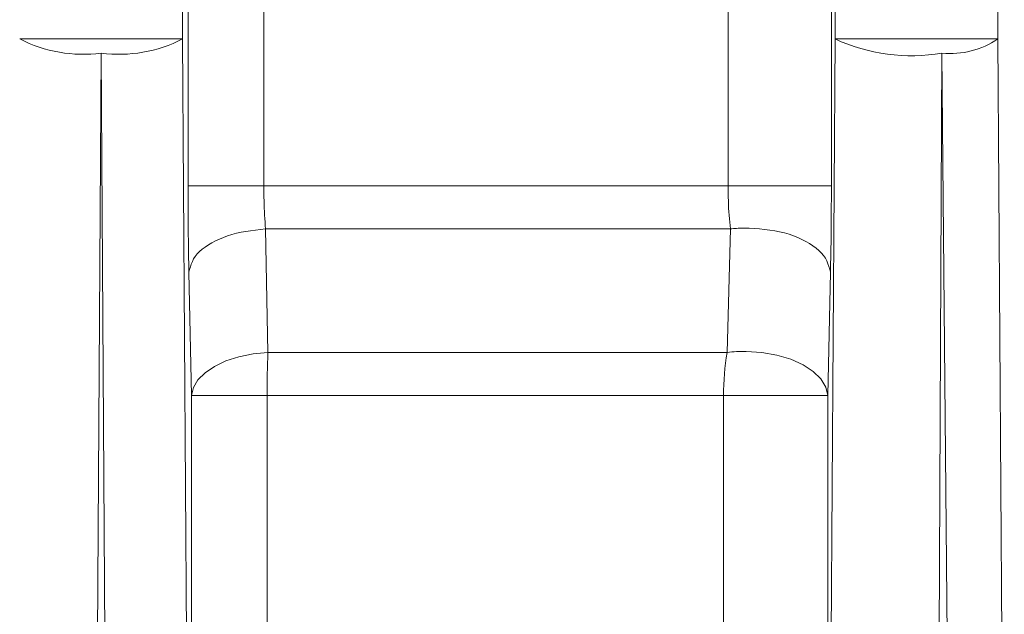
# Model space of a CAD drawing. Extents: x 193 to 943, y 26 to 526.
# Tile 44 of 207: x 358.174 to 358.778, y 93.05 to 93.415. Entities that reach past the tile are written whole.
import ezdxf

# ---------------------------------------------------------------- set-up
doc = ezdxf.new("R2010")
doc.units = 0
doc.layers.get('0').update_dxf_attribs({"lineweight": 25})
doc.layers.add('KG4_HLS_SYA', color=7, linetype='Continuous', lineweight=25)

# ---------------------------------------------------------------- blocks, each defined once
blk = doc.blocks.new('Kreis-A069I0EO7N', base_point=(358.17398, 93.39392))
at = {"color": 0, "lineweight": -2}
blk.add_ellipse((358.21291, 93.47918), major_axis=(-0.03892, -0.07585), ratio=1, start_param=0, end_param=0.604063, dxfattribs=at)
blk = doc.blocks.new('Kreis-A069I0EQ7N', base_point=(358.22397, 93.39394))
at = {"color": 0, "lineweight": -2}
blk.add_ellipse((358.23501, 93.47918), major_axis=(-0.01105, -0.08453), ratio=1, start_param=0, end_param=0.604065, dxfattribs=at)
blk = doc.blocks.new('Spline-A069I0FG7N', base_point=(358.27722, 93.26032))
at = {"color": 0, "lineweight": -2}
for p, q in [((358.27724, 93.3092), (358.27723, 93.31332)), ((358.27725, 93.30509), (358.27724, 93.3092)), ((358.27727, 93.301), (358.27725, 93.30509)), ((358.27728, 93.29695), (358.27727, 93.301)), ((358.27731, 93.29294), (358.27728, 93.29695)), ((358.27734, 93.28898), (358.27731, 93.29294)), ((358.27739, 93.28404), (358.27734, 93.28898)), ((358.27745, 93.27919), (358.27739, 93.28404)), ((358.27752, 93.27441), (358.27745, 93.27919)), ((358.2776, 93.26969), (358.27752, 93.27441)), ((358.27768, 93.265), (358.2776, 93.26969)), ((358.27776, 93.26032), (358.27768, 93.265))]:
    blk.add_line(p, q, dxfattribs=at)
blk = doc.blocks.new('Kreis-A069I0G27N', base_point=(358.67398, 93.39306))
at = {"color": 0, "lineweight": -2}
blk.add_ellipse((358.72078, 93.50469), major_axis=(-0.04679, -0.10135), ratio=1, start_param=0, end_param=0.601821, dxfattribs=at)
blk = doc.blocks.new('Kreis-A069I0G47N', base_point=(358.73959, 93.3944))
at = {"color": 0, "lineweight": -2}
blk.add_ellipse((358.74469, 93.44672), major_axis=(-0.0051, -0.05207), ratio=1, start_param=0, end_param=0.690629, dxfattribs=at)
blk = doc.blocks.new('Spline-A069I0HK7N', base_point=(358.67123, 93.26032))
at = {"color": 0, "lineweight": -2}
for p, q in [((358.67174, 93.30507), (358.67176, 93.30919)), ((358.67176, 93.30919), (358.67177, 93.31332)), ((358.67173, 93.30097), (358.67174, 93.30507)), ((358.67169, 93.2929), (358.67171, 93.29691)), ((358.67171, 93.29691), (358.67173, 93.30097)), ((358.67166, 93.28894), (358.67169, 93.2929)), ((358.67161, 93.284), (358.67166, 93.28894)), ((358.67147, 93.27438), (358.67154, 93.27915)), ((358.67154, 93.27915), (358.67161, 93.284)), ((358.67139, 93.26967), (358.67147, 93.27438)), ((358.67131, 93.26499), (358.67139, 93.26967)), ((358.67122, 93.26032), (358.67131, 93.26499))]:
    blk.add_line(p, q, dxfattribs=at)
blk = doc.blocks.new('Spline-A069I0IK7N', base_point=(358.27722, 93.31332))
at = {"color": 0, "lineweight": -2}
for p, q in [((358.27723, 93.31332), (358.27767, 93.31332)), ((358.27767, 93.31332), (358.27815, 93.31332)), ((358.27815, 93.31332), (358.2787, 93.31332)), ((358.2787, 93.31332), (358.27936, 93.31332)), ((358.27936, 93.31332), (358.28018, 93.31332)), ((358.28018, 93.31332), (358.28118, 93.31332)), ((358.28118, 93.31332), (358.28239, 93.31332)), ((358.28239, 93.31332), (358.28382, 93.31332)), ((358.28382, 93.31332), (358.28543, 93.31332)), ((358.28543, 93.31332), (358.28722, 93.31332)), ((358.28722, 93.31332), (358.28916, 93.31332)), ((358.28916, 93.31332), (358.29124, 93.31332)), ((358.29124, 93.31332), (358.29344, 93.31332)), ((358.29344, 93.31332), (358.29576, 93.31332)), ((358.29576, 93.31332), (358.29819, 93.31332)), ((358.29819, 93.31332), (358.30073, 93.31332)), ((358.30073, 93.31332), (358.30336, 93.31332)), ((358.30336, 93.31332), (358.30608, 93.31332)), ((358.30608, 93.31332), (358.30889, 93.31332)), ((358.30889, 93.31332), (358.31177, 93.31332)), ((358.31177, 93.31332), (358.31471, 93.31332)), ((358.31471, 93.31332), (358.31769, 93.31332)), ((358.31769, 93.31332), (358.32071, 93.31332)), ((358.32071, 93.31332), (358.32373, 93.31332))]:
    blk.add_line(p, q, dxfattribs=at)
blk = doc.blocks.new('Spline-A069I0IM7N', base_point=(358.27777, 93.26032))
at = {"color": 0, "lineweight": -2}
for p, q in [((358.30413, 93.28343), (358.30689, 93.28416)), ((358.30689, 93.28416), (358.30973, 93.28479)), ((358.30973, 93.28479), (358.31265, 93.28531)), ((358.31265, 93.28531), (358.31562, 93.28576)), ((358.31562, 93.28576), (358.31864, 93.28615)), ((358.31864, 93.28615), (358.32168, 93.28649)), ((358.32168, 93.28649), (358.32475, 93.28682)), ((358.28975, 93.27702), (358.29185, 93.27828)), ((358.29185, 93.27828), (358.29409, 93.27947)), ((358.29409, 93.27947), (358.29644, 93.28059)), ((358.29644, 93.28059), (358.2989, 93.28163)), ((358.2989, 93.28163), (358.30146, 93.28258)), ((358.30146, 93.28258), (358.30413, 93.28343)), ((358.28291, 93.27146), (358.28435, 93.27292)), ((358.28435, 93.27292), (358.28598, 93.27434)), ((358.28598, 93.27434), (358.28778, 93.27571)), ((358.28778, 93.27571), (358.28975, 93.27702)), ((358.27921, 93.26523), (358.27987, 93.26683)), ((358.27987, 93.26683), (358.28068, 93.26841)), ((358.28068, 93.26841), (358.28169, 93.26995)), ((358.28169, 93.26995), (358.28291, 93.27146)), ((358.27776, 93.26032), (358.2782, 93.26197)), ((358.2782, 93.26197), (358.27866, 93.2636)), ((358.27866, 93.2636), (358.27921, 93.26523))]:
    blk.add_line(p, q, dxfattribs=at)
blk = doc.blocks.new('Spline-A069I0IO7N', base_point=(358.32373, 93.28682))
at = {"color": 0, "lineweight": -2}
for p, q in [((358.32375, 93.311), (358.32373, 93.31332)), ((358.32378, 93.30868), (358.32375, 93.311)), ((358.32381, 93.30638), (358.32378, 93.30868)), ((358.32386, 93.30411), (358.32381, 93.30638)), ((358.32391, 93.30186), (358.32386, 93.30411)), ((358.32399, 93.29966), (358.32391, 93.30186)), ((358.32408, 93.29745), (358.32399, 93.29966)), ((358.32419, 93.29527), (358.32408, 93.29745)), ((358.32432, 93.29313), (358.32419, 93.29527)), ((358.32446, 93.29102), (358.32432, 93.29313)), ((358.3246, 93.28891), (358.32446, 93.29102)), ((358.32475, 93.28682), (358.3246, 93.28891))]:
    blk.add_line(p, q, dxfattribs=at)
blk = doc.blocks.new('Polylinie-A069I0J67N', base_point=(358.27942, 93.18462))
at = {"color": 0, "lineweight": -2}
for p, q in [((358.30046, 93.20586), (358.29346, 93.20255)), ((358.30845, 93.20844), (358.30046, 93.20586)), ((358.31714, 93.21021), (358.30845, 93.20844)), ((358.32626, 93.21112), (358.31714, 93.21021)), ((358.29346, 93.20255), (358.28769, 93.19863)), ((358.28333, 93.19423), (358.28055, 93.18951)), ((358.28769, 93.19863), (358.28333, 93.19423)), ((358.28055, 93.18951), (358.27943, 93.18462))]:
    blk.add_line(p, q, dxfattribs=at)
blk = doc.blocks.new('Spline-A069I0JQ7N', base_point=(358.60843, 93.28682))
at = {"color": 0, "lineweight": -2}
for p, q in [((358.60842, 93.31332), (358.60846, 93.31098)), ((358.60846, 93.31098), (358.60849, 93.30865)), ((358.60849, 93.30865), (358.60854, 93.30634)), ((358.60854, 93.30634), (358.6086, 93.30406)), ((358.6086, 93.30406), (358.60867, 93.30181)), ((358.60867, 93.30181), (358.60877, 93.2996)), ((358.60877, 93.2996), (358.6089, 93.29739)), ((358.6089, 93.29739), (358.60906, 93.29522)), ((358.60906, 93.29522), (358.60923, 93.29309)), ((358.60923, 93.29309), (358.60941, 93.29098)), ((358.60941, 93.29098), (358.60961, 93.2889)), ((358.60961, 93.2889), (358.60981, 93.28682))]:
    blk.add_line(p, q, dxfattribs=at)
blk = doc.blocks.new('Spline-A069I0JU7N', base_point=(358.62125, 93.26032))
at = {"color": 0, "lineweight": -2}
for p, q in [((358.62125, 93.28736), (358.62446, 93.28711)), ((358.62446, 93.28711), (358.62766, 93.28683)), ((358.62766, 93.28683), (358.63083, 93.28652)), ((358.63083, 93.28652), (358.63396, 93.28613)), ((358.63396, 93.28613), (358.63703, 93.28566)), ((358.63703, 93.28566), (358.64004, 93.28508)), ((358.64004, 93.28508), (358.64297, 93.28436)), ((358.64297, 93.28436), (358.6458, 93.28353)), ((358.6458, 93.28353), (358.64854, 93.28258)), ((358.64854, 93.28258), (358.65117, 93.28153)), ((358.65117, 93.28153), (358.65368, 93.28039)), ((358.65368, 93.28039), (358.65608, 93.27916)), ((358.65608, 93.27916), (358.65834, 93.27787)), ((358.65834, 93.27787), (358.66045, 93.27651)), ((358.66045, 93.27651), (358.66239, 93.27509)), ((358.66239, 93.27509), (358.66414, 93.27361)), ((358.66414, 93.27361), (358.66569, 93.27207)), ((358.66569, 93.27207), (358.667, 93.27049)), ((358.667, 93.27049), (358.66808, 93.26886)), ((358.66808, 93.26886), (358.66896, 93.2672)), ((358.66896, 93.2672), (358.66967, 93.26551)), ((358.66967, 93.26551), (358.67025, 93.26379)), ((358.67025, 93.26379), (358.67076, 93.26206)), ((358.67076, 93.26206), (358.67122, 93.26032))]:
    blk.add_line(p, q, dxfattribs=at)
blk = doc.blocks.new('Spline-A069I0JW7N', base_point=(358.6218, 93.31332))
at = {"color": 0, "lineweight": -2}
for p, q in [((358.6218, 93.31332), (358.625, 93.31332)), ((358.625, 93.31332), (358.62818, 93.31332)), ((358.62818, 93.31332), (358.63134, 93.31332)), ((358.63134, 93.31332), (358.63446, 93.31332)), ((358.63446, 93.31332), (358.63753, 93.31332)), ((358.63753, 93.31332), (358.64053, 93.31332)), ((358.64053, 93.31332), (358.64344, 93.31332)), ((358.64344, 93.31332), (358.64627, 93.31332)), ((358.64627, 93.31332), (358.649, 93.31332)), ((358.649, 93.31332), (358.65163, 93.31332)), ((358.65163, 93.31332), (358.65414, 93.31332)), ((358.65414, 93.31332), (358.65653, 93.31332)), ((358.65653, 93.31332), (358.65879, 93.31332)), ((358.65879, 93.31332), (358.6609, 93.31332)), ((358.6609, 93.31332), (358.66284, 93.31332)), ((358.66284, 93.31332), (358.6646, 93.31332)), ((358.6646, 93.31332), (358.66615, 93.31332)), ((358.66615, 93.31332), (358.66747, 93.31332)), ((358.66747, 93.31332), (358.66856, 93.31332)), ((358.66856, 93.31332), (358.66945, 93.31332)), ((358.66945, 93.31332), (358.67017, 93.31332)), ((358.67017, 93.31332), (358.67077, 93.31332)), ((358.67077, 93.31332), (358.67129, 93.31332)), ((358.67129, 93.31332), (358.67177, 93.31332))]:
    blk.add_line(p, q, dxfattribs=at)
blk = doc.blocks.new('Spline-A069I0JY7N', base_point=(358.6098, 93.28682))
at = {"color": 0, "lineweight": -2}
for p, q in [((358.60981, 93.28682), (358.61075, 93.28691)), ((358.61075, 93.28691), (358.6117, 93.287)), ((358.6117, 93.287), (358.61264, 93.28708)), ((358.61264, 93.28708), (358.61359, 93.28715)), ((358.61359, 93.28715), (358.61454, 93.28722)), ((358.61454, 93.28722), (358.61549, 93.28727)), ((358.61549, 93.28727), (358.61645, 93.28731)), ((358.61645, 93.28731), (358.6174, 93.28733)), ((358.6174, 93.28733), (358.61836, 93.28735)), ((358.61836, 93.28735), (358.61932, 93.28735)), ((358.61932, 93.28735), (358.62029, 93.28736)), ((358.62029, 93.28736), (358.62125, 93.28736))]:
    blk.add_line(p, q, dxfattribs=at)
blk = doc.blocks.new('Polylinie-A069I0KA7N', base_point=(358.27951, 93.18462))
at = {"color": 0, "lineweight": -2}
for p, q in [((358.28088, 93.18462), (358.2795, 93.18462)), ((358.2838, 93.18462), (358.28088, 93.18462)), ((358.28818, 93.18462), (358.2838, 93.18462)), ((358.29388, 93.18462), (358.28818, 93.18462)), ((358.30071, 93.18462), (358.29388, 93.18462)), ((358.30846, 93.18462), (358.30071, 93.18462)), ((358.31688, 93.18462), (358.30846, 93.18462)), ((358.3257, 93.18462), (358.31688, 93.18462))]:
    blk.add_line(p, q, dxfattribs=at)
blk = doc.blocks.new('Spline-A069I0KC7N', base_point=(358.27942, 93.18462))
at = {"color": 0, "lineweight": -2}
for p, q in [((358.27944, 93.18462), (358.27943, 93.18462)), ((358.27943, 93.18462), (358.27943, 93.18462)), ((358.27943, 93.18462), (358.27943, 93.18462)), ((358.27945, 93.18462), (358.27944, 93.18462)), ((358.27944, 93.18462), (358.27944, 93.18462)), ((358.27946, 93.18462), (358.27945, 93.18462)), ((358.27945, 93.18462), (358.27945, 93.18462)), ((358.27947, 93.18462), (358.27946, 93.18462)), ((358.27948, 93.18462), (358.27947, 93.18462)), ((358.27949, 93.18462), (358.27948, 93.18462)), ((358.27948, 93.18462), (358.27948, 93.18462)), ((358.2795, 93.18462), (358.27949, 93.18462))]:
    blk.add_line(p, q, dxfattribs=at)
blk = doc.blocks.new('Kreis-A069I0KE7N', base_point=(358.32571, 93.18462))
at = {"color": 0, "lineweight": -2}
blk.add_ellipse((358.91206, 93.18543), major_axis=(-0.5858, 0.02568), ratio=1, start_param=0, end_param=0.045201, dxfattribs=at)
blk = doc.blocks.new('Polylinie-A069I0KG7N', base_point=(358.61954, 93.18462))
at = {"color": 0, "lineweight": -2}
for p, q in [((358.62912, 93.21104), (358.61955, 93.21169)), ((358.63834, 93.20941), (358.62912, 93.21104)), ((358.64686, 93.20686), (358.63834, 93.20941)), ((358.65438, 93.20349), (358.64686, 93.20686)), ((358.6606, 93.19942), (358.65438, 93.20349)), ((358.6653, 93.1948), (358.6606, 93.19942)), ((358.66831, 93.18981), (358.6653, 93.1948)), ((358.66952, 93.18462), (358.66831, 93.18981))]:
    blk.add_line(p, q, dxfattribs=at)
blk = doc.blocks.new('Kreis-A069I0KI7N', base_point=(358.60779, 93.21111))
at = {"color": 0, "lineweight": -2}
blk.add_ellipse((358.61806, 93.12126), major_axis=(0.00149, 0.09043), ratio=1, start_param=0, end_param=0.130404, dxfattribs=at)
blk = doc.blocks.new('Kreis-A069I0LC7N', base_point=(358.60568, 93.18462))
at = {"color": 0, "lineweight": -2}
blk.add_ellipse((358.76367, 93.18538), major_axis=(-0.15589, 0.02574), ratio=1, start_param=0, end_param=0.168427, dxfattribs=at)

msp = doc.modelspace()

# ---------------------------------------------------------------- linework, layer by layer
at = {"layer": 'KG4_HLS_SYA', "color": 8, "linetype": 'Continuous', "lineweight": 9, "ltscale": 0.13, "true_color": 0x808080}
for p, q in [((358.27393, 97.21237), (358.27393, 93.40333)), ((358.67399, 93.40333), (358.67399, 97.21125)), ((358.77393, 97.21346), (358.77393, 93.40333)), ((358.27723, 93.31332), (358.27723, 97.18494)), ((358.32373, 97.18494), (358.32373, 93.31332)), ((358.60842, 93.31332), (358.60842, 97.18494)), ((358.67177, 97.18494), (358.67177, 93.31332)), ((358.17399, 93.40333), (358.27393, 93.40333)), ((358.27754, 92.81676), (358.27393, 93.40333)), ((358.67399, 93.40333), (358.67022, 92.81837)), ((358.67399, 93.40333), (358.77393, 93.40333)), ((358.77781, 92.8156), (358.77393, 93.40333)), ((358.22032, 92.82216), (358.22396, 93.39465)), ((358.22396, 93.39465), (358.2276, 92.82216)), ((358.73685, 92.82216), (358.73959, 93.39465)), ((358.73959, 93.39465), (358.74457, 92.82216)), ((358.32373, 93.31332), (358.60842, 93.31332)), ((358.60842, 93.31332), (358.6218, 93.31332)), ((358.32626, 93.21112), (358.32475, 93.28682)), ((358.60981, 93.28682), (358.32475, 93.28682)), ((358.60981, 93.28682), (358.60778, 93.21112)), ((358.27776, 93.26032), (358.27943, 93.18462)), ((358.66952, 93.18462), (358.67122, 93.26032)), ((358.32626, 93.21112), (358.60778, 93.21112)), ((358.27943, 92.84277), (358.27943, 93.18462)), ((358.3257, 93.18462), (358.3257, 92.84277)), ((358.60567, 93.18462), (358.3257, 93.18462)), ((358.60567, 92.84277), (358.60567, 93.18462)), ((358.66952, 93.18462), (358.60567, 93.18462)), ((358.66952, 93.18462), (358.66952, 92.84277))]:
    msp.add_line(p, q, dxfattribs=at)

# ---------------------------------------------------------------- block references
for name, p in [('Kreis-A069I0EO7N', (358.17398, 93.39392)), ('Kreis-A069I0EQ7N', (358.22397, 93.39394)), ('Kreis-A069I0G27N', (358.67398, 93.39306)), ('Kreis-A069I0G47N', (358.73959, 93.3944)), ('Spline-A069I0FG7N', (358.27722, 93.26032)), ('Spline-A069I0IK7N', (358.27722, 93.31332)), ('Spline-A069I0IO7N', (358.32373, 93.28682)), ('Spline-A069I0JQ7N', (358.60843, 93.28682)), ('Spline-A069I0JW7N', (358.6218, 93.31332)), ('Spline-A069I0HK7N', (358.67123, 93.26032)), ('Spline-A069I0IM7N', (358.27777, 93.26032)), ('Spline-A069I0JY7N', (358.6098, 93.28682)), ('Spline-A069I0JU7N', (358.62125, 93.26032)), ('Kreis-A069I0KI7N', (358.60779, 93.21111)), ('Polylinie-A069I0KG7N', (358.61954, 93.18462)), ('Polylinie-A069I0J67N', (358.27942, 93.18462)), ('Kreis-A069I0KE7N', (358.32571, 93.18462)), ('Kreis-A069I0LC7N', (358.60568, 93.18462)), ('Spline-A069I0KC7N', (358.27942, 93.18462)), ('Polylinie-A069I0KA7N', (358.27951, 93.18462))]:
    msp.add_blockref(name, p, dxfattribs=at)

doc.saveas('drawing.dxf')
